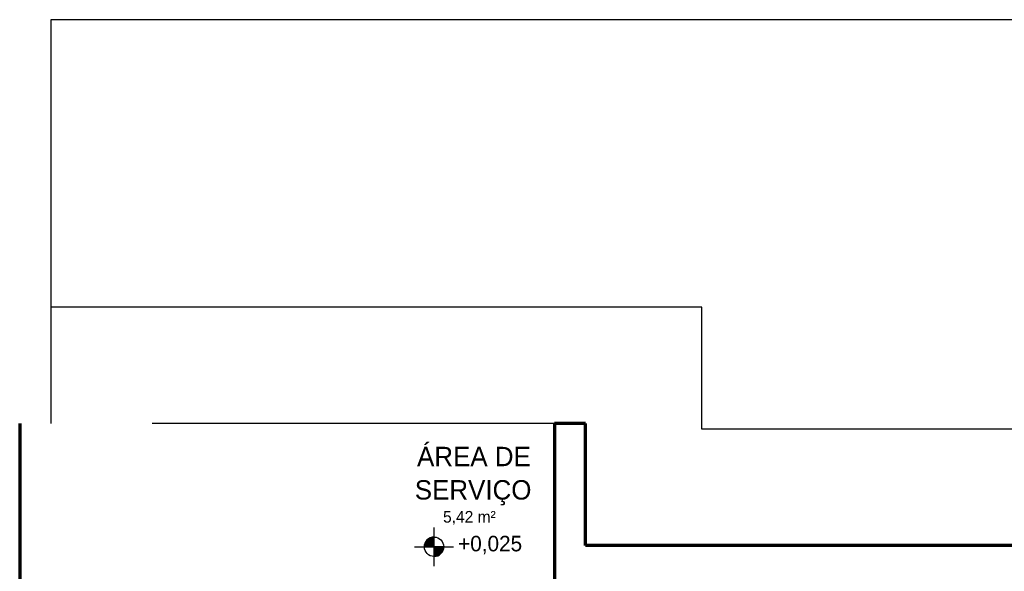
# Model space of a CAD drawing. Header units: millimetres. Extents: x -20654 to 2526, y -8238 to 977.
# Tile 217 of 219: x -10251.79 to -10246.71, y -4102.81 to -4099.96. Entities that reach past the tile are written whole.
import ezdxf

# ---------------------------------------------------------------- set-up
doc = ezdxf.new("R2010")
doc.units = ezdxf.units.MM
for name, color, linetype in [('01 CONTORNO_dwg', 252, 'Continuous'), ('A-FLOR', 252, 'Continuous'), ('TEXTO', 251, 'Continuous')]:
    doc.layers.add(name, color=color, linetype=linetype)
doc.styles.add('Century Gothic', font='GOTHIC.TTF', dxfattribs={"height": 60})
doc.styles.add('Century Gothic_1', font='GOTHIC.TTF', dxfattribs={"height": 100})
doc.styles.add('Century Gothic_2', font='GOTHIC.TTF', dxfattribs={"height": 80})

msp = doc.modelspace()

# ---------------------------------------------------------------- hatches: boundary and pattern name
at = {"layer": 'TEXTO'}
h = msp.add_hatch(color=256, dxfattribs=at)
edge = h.paths.add_edge_path(flags=0)
edge.add_line((-10249.6568, -4102.6809), (-10249.7068, -4102.6809))
edge.add_arc((-10249.6568, -4102.6809), 0.05, 90, 180, ccw=False)
edge.add_line((-10249.6568, -4102.6309), (-10249.6568, -4102.6809))
h = msp.add_hatch(color=256, dxfattribs=at)
edge = h.paths.add_edge_path(flags=0)
edge.add_line((-10249.6568, -4102.6809), (-10249.6068, -4102.6809))
edge.add_arc((-10249.6568, -4102.6809), 0.05, 270, 360, ccw=False)
edge.add_line((-10249.6568, -4102.7309), (-10249.6568, -4102.6809))

# ---------------------------------------------------------------- linework, layer by layer
at = {"layer": '01 CONTORNO_dwg'}
for p, q in [((-10251.6346, -4099.9611), (-10251.6346, -4102.0441)), ((-10241.6346, -4099.9611), (-10251.6346, -4099.9611))]:
    msp.add_line(p, q, dxfattribs=at)
at = {"layer": '01 CONTORNO_dwg', "lineweight": 70}
for p, q in [((-10251.7946, -4102.0441), (-10251.7946, -4110.8841)), ((-10248.8746, -4102.0441), (-10249.0346, -4102.0441)), ((-10249.0346, -4102.0441), (-10249.0346, -4104.2041)), ((-10248.8746, -4102.6741), (-10248.8746, -4102.0441)), ((-10244.7946, -4102.6741), (-10248.8746, -4102.6741))]:
    msp.add_line(p, q, dxfattribs=at)
at = {"layer": 'A-FLOR'}
for p, q in [((-10248.2746, -4101.4441), (-10251.6346, -4101.4441)), ((-10248.2746, -4102.0741), (-10248.2746, -4101.4441)), ((-10249.0346, -4102.0441), (-10251.1108, -4102.0441)), ((-10244.2946, -4102.0741), (-10248.2746, -4102.0741))]:
    msp.add_line(p, q, dxfattribs=at)
at = {"layer": 'TEXTO'}
for p, q in [((-10249.6568, -4102.7809), (-10249.6568, -4102.5809)), ((-10249.6568, -4102.6809), (-10249.6568, -4102.6309)), ((-10249.7568, -4102.6809), (-10249.5568, -4102.6809)), ((-10249.7068, -4102.6809), (-10249.6568, -4102.6809)), ((-10249.6568, -4102.6809), (-10249.6568, -4102.7309)), ((-10249.6068, -4102.6809), (-10249.6568, -4102.6809))]:
    msp.add_line(p, q, dxfattribs=at)
msp.add_circle((-10249.6568, -4102.6809), 0.05, dxfattribs=at)
for start, end in [(90, 180), (270, 0)]:
    msp.add_arc((-10249.6568, -4102.6809), 0.05, start, end, dxfattribs=at)

# ---------------------------------------------------------------- texts
at = {"layer": '01 CONTORNO_dwg'}
for s, height, style, p in [('ÁREA DE', 0.1, 'Century Gothic_1', (-10249.7445, -4102.2651)), ('SERVIÇO', 0.1, 'Century Gothic_1', (-10249.7562, -4102.4371)), ('5,42 m²', 0.06, 'Century Gothic', (-10249.6104, -4102.5562)), ('+0,025', 0.08, 'Century Gothic_2', (-10249.5326, -4102.7044))]:
    msp.add_text(s, height=height, dxfattribs=dict(at, style=style)).set_placement(p)

doc.saveas('drawing.dxf')
